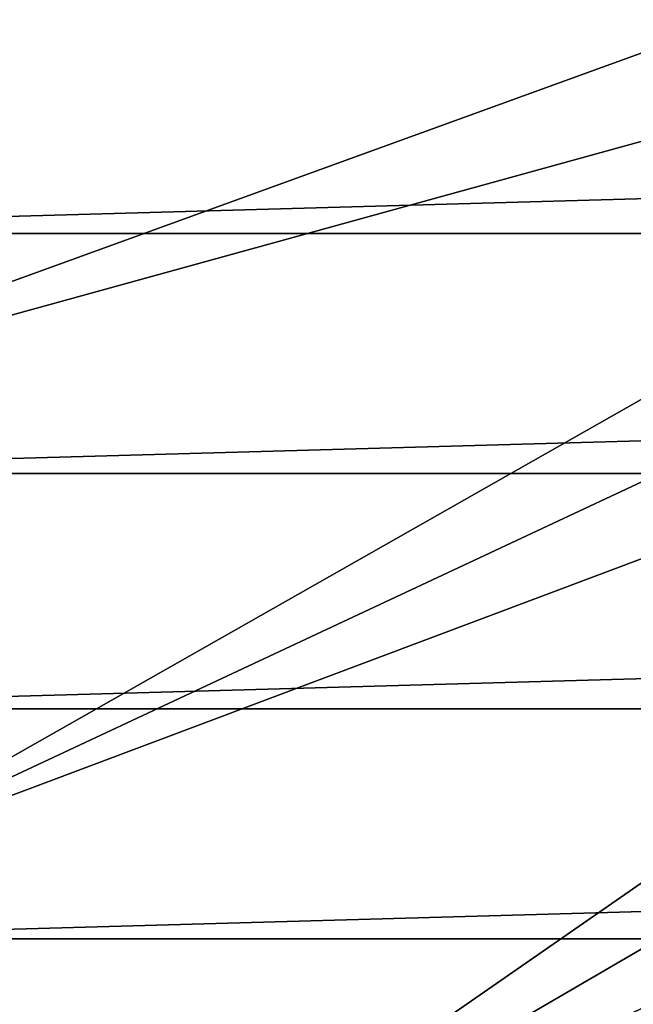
# Model space of a CAD drawing. Header units: metres. Extents: x -109 to 109, y -19 to 107.
# Tile 3 of 256: x -102.55 to -98.22, y -0.97 to 5.97. Entities that reach past the tile are written whole.
import ezdxf

# ---------------------------------------------------------------- set-up
doc = ezdxf.new("R2010")
doc.units = ezdxf.units.M
doc.layers.add('solid_21_412_310_XXX', color=7, linetype='CONTINUOUS')

msp = doc.modelspace()

# ---------------------------------------------------------------- linework, layer by layer
at = {"layer": 'solid_21_412_310_XXX'}
for points in [[(-105.328194, 3.138392, 65.860069), (-106.27636, 6.429556, 65.860069), (-92.318703, 7.856091, 60.82386)], [(-105.328194, 3.138392, 65.860069), (-92.318703, 7.856091, 60.82386), (-91.93364, 6.832995, 60.82386)], [(-104.017494, -0.025914, 65.860069), (-105.328194, 3.138392, 65.860069), (-91.93364, 6.832995, 60.82386)], [(-104.017494, -0.025914, 65.860069), (-91.93364, 6.832995, 60.82386), (-91.482483, 5.837275, 60.82386)], [(-107.355728, 6.182907, 71.355003), (-106.912376, 4.464175, 71.355003), (-45.644268, 6.182927, 71.355003)], [(-106.912376, 4.464175, 71.355003), (-46.087616, 4.464212, 71.355003), (-45.644268, 6.182927, 71.355003)], [(-104.017494, -0.025914, 65.860069), (-91.482483, 5.837275, 60.82386), (-90.967171, 4.873193, 60.82386)], [(-102.360748, -3.023568, 65.860069), (-104.017494, -0.025914, 65.860069), (-90.967171, 4.873193, 60.82386)], [(-102.360748, -3.023568, 65.860069), (-90.967171, 4.873193, 60.82386), (-90.389908, 3.944879, 60.82386)], [(-106.912376, 4.464175, 71.355003), (-106.373245, 2.772701, 71.355003), (-46.087616, 4.464212, 71.355003)], [(-106.373245, 2.772701, 71.355003), (-46.626743, 2.772726, 71.355003), (-46.087616, 4.464212, 71.355003)], [(-102.360748, -3.023568, 65.860069), (-90.389908, 3.944879, 60.82386), (-89.753166, 3.056306, 60.82386)], [(-100.378792, -5.816883, 65.860069), (-102.360748, -3.023568, 65.860069), (-89.753166, 3.056306, 60.82386)], [(-100.378792, -5.816883, 65.860069), (-89.753166, 3.056306, 60.82386), (-89.059669, 2.211282, 60.82386)], [(-106.373245, 2.772701, 71.355003), (-105.740051, 1.113911, 71.355003), (-46.626743, 2.772726, 71.355003)], [(-105.740051, 1.113911, 71.355003), (-47.25993, 1.113954, 71.355003), (-46.626743, 2.772726, 71.355003)], [(-100.378792, -5.816883, 65.860069), (-89.059669, 2.211282, 60.82386), (-88.312393, 1.413423, 60.82386)], [(-98.096535, -8.370723, 65.860069), (-100.378792, -5.816883, 65.860069), (-88.312393, 1.413423, 60.82386)], [(-105.740051, 1.113911, 71.355003), (-105.015121, -0.506133, 71.355003), (-47.25993, 1.113954, 71.355003)], [(-105.015121, -0.506133, 71.355003), (-47.984859, -0.506096, 71.355003), (-47.25993, 1.113954, 71.355003)], [(-102.992241, -2.714034, 66.043358), (-104.017494, -0.025914, 65.860069), (-102.360748, -3.023568, 65.860069)], [(-105.015121, -0.506133, 71.355003), (-104.200089, -2.08378, 71.355003), (-47.984859, -0.506096, 71.355003)], [(-104.200089, -2.08378, 71.355003), (-48.799892, -2.083743, 71.355003), (-47.984859, -0.506096, 71.355003)]]:
    msp.add_3dface(points, dxfattribs=at)

doc.saveas('drawing.dxf')
